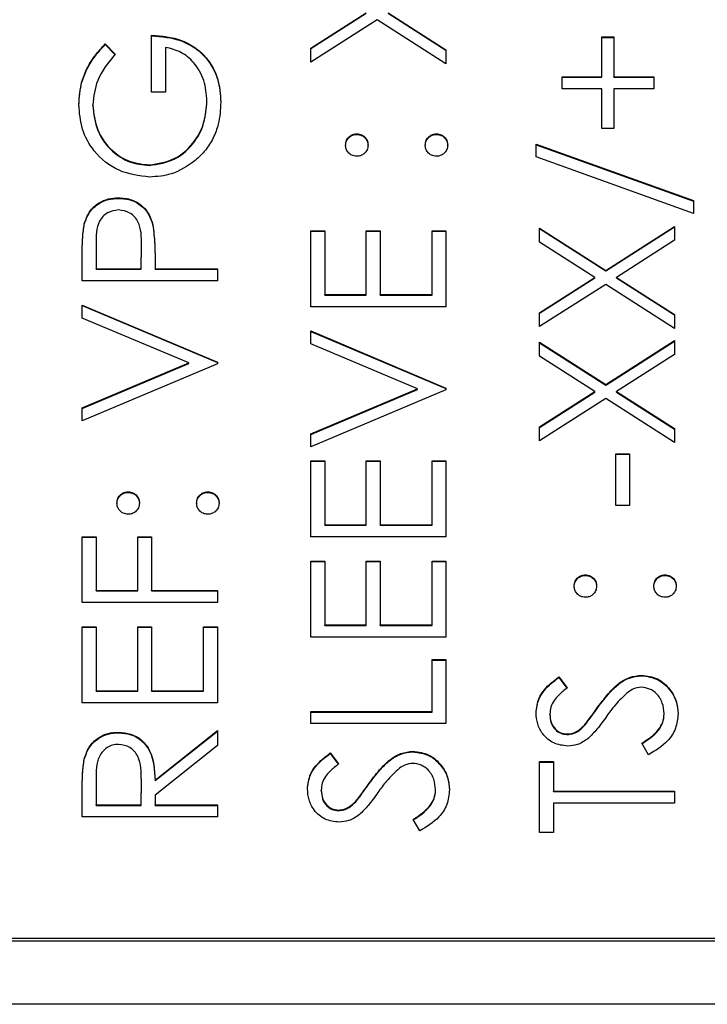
# Model space of a CAD drawing. Header units: millimetres. Extents: x 376 to 1489, y -51 to 902.
# Tile 18 of 30: x 1091.77 to 1098.38, y 413.53 to 423. Entities that reach past the tile are written whole.
import ezdxf

# ---------------------------------------------------------------- set-up
doc = ezdxf.new("R2010")
doc.units = ezdxf.units.MM

msp = doc.modelspace()

# ---------------------------------------------------------------- linework, layer by layer
at = {"color": 7, "linetype": 'Continuous', "lineweight": 25}
for p, q in [((1094.5687, 422.73), (1095.1004, 423.0699)), ((1094.5687, 422.7248), (1095.1004, 423.0647)), ((1095.2056, 423.0028), (1094.5687, 422.5955)), ((1095.8687, 422.5789), (1095.2056, 423.0028)), ((1095.3108, 423.0699), (1095.8687, 422.7134)), ((1095.3108, 423.0647), (1095.8687, 422.7082)), ((1093.0353, 422.3043), (1093.0353, 422.8535)), ((1097.3687, 422.8369), (1097.4853, 422.8369)), ((1097.3687, 422.4541), (1097.3687, 422.8369)), ((1097.3687, 422.8317), (1097.4853, 422.8317)), ((1097.4853, 422.8369), (1097.4853, 422.4541)), ((1092.5905, 422.7703), (1092.6853, 422.6704)), ((1092.5905, 422.7651), (1092.5905, 422.7703)), ((1092.5905, 422.7651), (1092.6853, 422.6653)), ((1093.1687, 422.737), (1093.1687, 422.3043)), ((1094.5687, 422.5955), (1094.5687, 422.73)), ((1095.8687, 422.7134), (1095.8687, 422.5789)), ((1096.9853, 422.4541), (1097.3687, 422.4541)), ((1096.9853, 422.3376), (1096.9853, 422.4541)), ((1096.9853, 422.4489), (1097.3687, 422.4489)), ((1097.3687, 422.4489), (1097.3687, 422.4541)), ((1097.4853, 422.4541), (1097.8687, 422.4541)), ((1097.4853, 422.4489), (1097.4853, 422.4541)), ((1097.4853, 422.4489), (1097.8687, 422.4489)), ((1097.8687, 422.4541), (1097.8687, 422.3376)), ((1097.3687, 422.3376), (1096.9853, 422.3376)), ((1097.3687, 421.9547), (1097.3687, 422.3376)), ((1097.4853, 422.3376), (1097.4853, 421.9547)), ((1097.8687, 422.3376), (1097.4853, 422.3376)), ((1093.1687, 422.3043), (1093.0353, 422.3043)), ((1092.4687, 422.1779), (1092.4687, 422.1831)), ((1093.5687, 422.2154), (1093.5687, 422.2205)), ((1097.4853, 421.9547), (1097.3687, 421.9547)), ((1095.0103, 421.8996), (1095.0103, 421.9048)), ((1095.777, 421.8996), (1095.777, 421.9048)), ((1096.7353, 421.8049), (1098.252, 421.2619)), ((1096.7353, 421.6822), (1096.7353, 421.8049)), ((1096.7353, 421.7998), (1098.252, 421.2567)), ((1098.252, 421.1392), (1096.7353, 421.6822)), ((1093.0129, 421.6), (1093.0129, 421.6052)), ((1092.7174, 421.2838), (1092.7174, 421.289)), ((1098.252, 421.2619), (1098.252, 421.1392)), ((1092.3882, 421.0352), (1092.3882, 421.0403)), ((1093.0473, 421.0248), (1093.0473, 421.0299)), ((1097.4056, 420.5907), (1098.0687, 421.0143)), ((1097.4056, 420.5855), (1098.0687, 421.0092)), ((1098.0687, 421.0143), (1098.0687, 420.8799)), ((1094.5687, 420.9727), (1094.702, 420.9727)), ((1094.5687, 420.2404), (1094.5687, 420.9727)), ((1094.5687, 420.9676), (1094.702, 420.9676)), ((1094.702, 420.9727), (1094.702, 420.3569)), ((1095.102, 420.9727), (1095.2353, 420.9727)), ((1095.102, 420.3569), (1095.102, 420.9727)), ((1095.102, 420.9676), (1095.2353, 420.9676)), ((1095.2353, 420.9727), (1095.2353, 420.3569)), ((1095.7353, 420.9727), (1095.8687, 420.9727)), ((1095.7353, 420.3569), (1095.7353, 420.9727)), ((1095.7353, 420.9676), (1095.8687, 420.9676)), ((1095.8687, 420.9727), (1095.8687, 420.2404)), ((1096.7687, 420.9977), (1097.4056, 420.5907)), ((1096.7687, 420.8632), (1096.7687, 420.9977)), ((1096.7687, 420.9925), (1097.4056, 420.5855)), ((1092.502, 420.844), (1092.502, 420.6065)), ((1092.9353, 420.6065), (1092.9382, 420.8338)), ((1092.9353, 420.6014), (1092.9382, 420.8287)), ((1092.9382, 420.8338), (1092.9382, 420.8393)), ((1092.9382, 420.8287), (1092.9382, 420.8338)), ((1097.3004, 420.5233), (1096.7687, 420.8632)), ((1098.0687, 420.8799), (1097.5108, 420.5233)), ((1092.3687, 420.49), (1092.3687, 420.7446)), ((1093.0687, 420.6994), (1093.0687, 420.6065)), ((1092.502, 420.6065), (1092.9353, 420.6065)), ((1092.502, 420.6014), (1092.502, 420.6065)), ((1092.502, 420.6014), (1092.9353, 420.6014)), ((1092.9353, 420.6014), (1092.9353, 420.6065)), ((1093.0687, 420.6065), (1093.6687, 420.6065)), ((1093.0687, 420.6014), (1093.0687, 420.6065)), ((1093.0687, 420.6014), (1093.6687, 420.6014)), ((1093.6687, 420.6065), (1093.6687, 420.49)), ((1097.4056, 420.5855), (1097.4056, 420.5907)), ((1093.6687, 420.49), (1092.3687, 420.49)), ((1096.7687, 420.1834), (1097.3004, 420.5233)), ((1096.7687, 420.1782), (1097.3004, 420.5182)), ((1097.4056, 420.4562), (1096.7687, 420.049)), ((1097.3004, 420.5182), (1097.3004, 420.5233)), ((1098.0687, 420.0323), (1097.4056, 420.4562)), ((1097.5108, 420.5233), (1098.0687, 420.1668)), ((1097.5108, 420.5182), (1097.5108, 420.5233)), ((1097.5108, 420.5182), (1098.0687, 420.1616)), ((1094.702, 420.3569), (1095.102, 420.3569)), ((1094.702, 420.3517), (1094.702, 420.3569)), ((1094.702, 420.3517), (1095.102, 420.3517)), ((1095.102, 420.3517), (1095.102, 420.3569)), ((1095.2353, 420.3569), (1095.7353, 420.3569)), ((1095.2353, 420.3517), (1095.2353, 420.3569)), ((1095.2353, 420.3517), (1095.7353, 420.3517)), ((1095.7353, 420.3517), (1095.7353, 420.3569)), ((1092.3687, 420.257), (1093.6687, 419.7078)), ((1092.3687, 420.1322), (1092.3687, 420.257)), ((1092.3687, 420.2518), (1093.6687, 419.7026)), ((1095.8687, 420.2404), (1094.5687, 420.2404)), ((1096.7687, 420.049), (1096.7687, 420.1834)), ((1098.0687, 420.1668), (1098.0687, 420.0323)), ((1093.3931, 419.6994), (1092.3687, 420.1322)), ((1094.5687, 420.0073), (1095.8687, 419.4581)), ((1094.5687, 419.8825), (1094.5687, 420.0073)), ((1094.5687, 420.0022), (1095.8687, 419.4529)), ((1095.5931, 419.4498), (1094.5687, 419.8825)), ((1096.7687, 419.8992), (1097.4056, 419.4922)), ((1096.7687, 419.7647), (1096.7687, 419.8992)), ((1096.7687, 419.894), (1097.4056, 419.487)), ((1097.4056, 419.4922), (1098.0687, 419.9158)), ((1097.4056, 419.487), (1098.0687, 419.9106)), ((1098.0687, 419.9158), (1098.0687, 419.7813)), ((1098.0687, 419.7813), (1097.5108, 419.4248)), ((1092.3687, 419.2667), (1093.3931, 419.6994)), ((1092.3687, 419.2615), (1093.3931, 419.6943)), ((1093.6687, 419.6911), (1092.3687, 419.1418)), ((1093.3931, 419.6943), (1093.3931, 419.6994)), ((1093.6687, 419.7078), (1093.6687, 419.6911)), ((1097.3004, 419.4248), (1096.7687, 419.7647)), ((1097.4056, 419.487), (1097.4056, 419.4922)), ((1094.5687, 419.017), (1095.5931, 419.4498)), ((1094.5687, 419.0118), (1095.5931, 419.4446)), ((1095.8687, 419.4414), (1094.5687, 418.8922)), ((1095.5931, 419.4446), (1095.5931, 419.4498)), ((1095.8687, 419.4581), (1095.8687, 419.4414)), ((1096.7687, 419.0849), (1097.3004, 419.4248)), ((1096.7687, 419.0797), (1097.3004, 419.4196)), ((1097.3004, 419.4196), (1097.3004, 419.4248)), ((1097.5108, 419.4248), (1098.0687, 419.0682)), ((1097.5108, 419.4196), (1097.5108, 419.4248)), ((1097.5108, 419.4196), (1098.0687, 419.0631)), ((1097.4056, 419.3577), (1096.7687, 418.9504)), ((1098.0687, 418.9338), (1097.4056, 419.3577)), ((1092.3687, 419.1418), (1092.3687, 419.2667)), ((1094.5687, 418.8922), (1094.5687, 419.017)), ((1096.7687, 418.9504), (1096.7687, 419.0849)), ((1098.0687, 419.0682), (1098.0687, 418.9338)), ((1097.502, 418.8256), (1097.6353, 418.8256)), ((1097.502, 418.3263), (1097.502, 418.8256)), ((1097.6353, 418.8256), (1097.6353, 418.3263)), ((1094.5687, 418.759), (1094.702, 418.759)), ((1094.5687, 418.0267), (1094.5687, 418.759)), ((1094.5687, 418.7539), (1094.702, 418.7539)), ((1094.702, 418.759), (1094.702, 418.1432)), ((1095.102, 418.759), (1095.2353, 418.759)), ((1095.102, 418.1432), (1095.102, 418.759)), ((1095.102, 418.7539), (1095.2353, 418.7539)), ((1095.2353, 418.759), (1095.2353, 418.1432)), ((1095.7353, 418.759), (1095.8687, 418.759)), ((1095.7353, 418.1432), (1095.7353, 418.759)), ((1095.7353, 418.7539), (1095.8687, 418.7539)), ((1095.8687, 418.759), (1095.8687, 418.0267)), ((1097.502, 418.8204), (1097.6353, 418.8204)), ((1092.8103, 418.4543), (1092.8103, 418.4594)), ((1093.577, 418.4543), (1093.577, 418.4594)), ((1097.6353, 418.3263), (1097.502, 418.3263)), ((1094.702, 418.1432), (1095.102, 418.1432)), ((1094.702, 418.138), (1094.702, 418.1432)), ((1094.702, 418.138), (1095.102, 418.138)), ((1095.102, 418.138), (1095.102, 418.1432)), ((1095.2353, 418.1432), (1095.7353, 418.1432)), ((1095.2353, 418.138), (1095.2353, 418.1432)), ((1095.2353, 418.138), (1095.7353, 418.138)), ((1095.7353, 418.138), (1095.7353, 418.1432)), ((1092.3687, 418.0267), (1092.502, 418.0267)), ((1092.3687, 417.3942), (1092.3687, 418.0267)), ((1092.3687, 418.0215), (1092.502, 418.0215)), ((1092.502, 418.0267), (1092.502, 417.5107)), ((1092.902, 418.0267), (1093.0353, 418.0267)), ((1092.902, 417.5107), (1092.902, 418.0267)), ((1092.902, 418.0215), (1093.0353, 418.0215)), ((1093.0353, 418.0267), (1093.0353, 417.5107)), ((1095.8687, 418.0267), (1094.5687, 418.0267)), ((1094.5687, 417.7936), (1094.702, 417.7936)), ((1094.5687, 417.0613), (1094.5687, 417.7936)), ((1094.5687, 417.7885), (1094.702, 417.7885)), ((1094.702, 417.7936), (1094.702, 417.1778)), ((1095.102, 417.7936), (1095.2353, 417.7936)), ((1095.102, 417.1778), (1095.102, 417.7936)), ((1095.102, 417.7885), (1095.2353, 417.7885)), ((1095.2353, 417.7936), (1095.2353, 417.1778)), ((1095.7353, 417.7936), (1095.8687, 417.7936)), ((1095.7353, 417.1778), (1095.7353, 417.7936)), ((1095.7353, 417.7885), (1095.8687, 417.7885)), ((1095.8687, 417.7936), (1095.8687, 417.0613)), ((1097.2103, 417.6553), (1097.2103, 417.6605)), ((1097.977, 417.6553), (1097.977, 417.6605)), ((1092.502, 417.5107), (1092.902, 417.5107)), ((1092.502, 417.5055), (1092.502, 417.5107)), ((1092.502, 417.5055), (1092.902, 417.5055)), ((1092.902, 417.5055), (1092.902, 417.5107)), ((1093.0353, 417.5107), (1093.6687, 417.5107)), ((1093.0353, 417.5055), (1093.0353, 417.5107)), ((1093.0353, 417.5055), (1093.6687, 417.5055)), ((1093.6687, 417.5107), (1093.6687, 417.3942)), ((1093.6687, 417.3942), (1092.3687, 417.3942)), ((1092.3687, 417.1612), (1092.502, 417.1612)), ((1092.3687, 416.4288), (1092.3687, 417.1612)), ((1092.3687, 417.156), (1092.502, 417.156)), ((1092.502, 417.1612), (1092.502, 416.5453)), ((1092.902, 417.1612), (1093.0353, 417.1612)), ((1092.902, 416.5453), (1092.902, 417.1612)), ((1092.902, 417.156), (1093.0353, 417.156)), ((1093.0353, 417.1612), (1093.0353, 416.5453)), ((1093.5353, 417.1612), (1093.6687, 417.1612)), ((1093.5353, 416.5453), (1093.5353, 417.1612)), ((1093.5353, 417.156), (1093.6687, 417.156)), ((1093.6687, 417.1612), (1093.6687, 416.4288)), ((1094.702, 417.1778), (1095.102, 417.1778)), ((1094.702, 417.1726), (1094.702, 417.1778)), ((1094.702, 417.1726), (1095.102, 417.1726)), ((1095.102, 417.1726), (1095.102, 417.1778)), ((1095.2353, 417.1778), (1095.7353, 417.1778)), ((1095.2353, 417.1726), (1095.2353, 417.1778)), ((1095.2353, 417.1726), (1095.7353, 417.1726)), ((1095.7353, 417.1726), (1095.7353, 417.1778)), ((1095.8687, 417.0613), (1094.5687, 417.0613)), ((1095.7353, 416.8449), (1095.8687, 416.8449)), ((1095.7353, 416.3456), (1095.7353, 416.8449)), ((1095.7353, 416.8397), (1095.8687, 416.8397)), ((1095.8687, 416.8449), (1095.8687, 416.2291)), ((1096.9554, 416.6785), (1097.0353, 416.5731)), ((1096.9554, 416.6733), (1096.9554, 416.6785)), ((1096.9554, 416.6733), (1097.0353, 416.568)), ((1097.7502, 416.6899), (1097.7502, 416.6951)), ((1092.502, 416.5453), (1092.902, 416.5453)), ((1092.502, 416.5401), (1092.502, 416.5453)), ((1092.502, 416.5401), (1092.902, 416.5401)), ((1092.902, 416.5401), (1092.902, 416.5453)), ((1093.0353, 416.5453), (1093.5353, 416.5453)), ((1093.0353, 416.5401), (1093.0353, 416.5453)), ((1093.0353, 416.5401), (1093.5353, 416.5401)), ((1093.5353, 416.5401), (1093.5353, 416.5453)), ((1093.6687, 416.4288), (1092.3687, 416.4288)), ((1097.3306, 416.3841), (1097.3306, 416.3893)), ((1094.5687, 416.3456), (1095.7353, 416.3456)), ((1094.5687, 416.2291), (1094.5687, 416.3456)), ((1094.5687, 416.3404), (1095.7353, 416.3404)), ((1095.7353, 416.3404), (1095.7353, 416.3456)), ((1096.8687, 416.3144), (1096.8687, 416.3196)), ((1097.9687, 416.3191), (1097.9687, 416.3243)), ((1095.8687, 416.2291), (1094.5687, 416.2291)), ((1097.2012, 416.2096), (1097.2012, 416.2148)), ((1092.7163, 416.1407), (1092.7163, 416.1459)), ((1093.0687, 415.6855), (1093.6687, 416.1625)), ((1093.0687, 415.6804), (1093.6687, 416.1573)), ((1093.6687, 416.1625), (1093.6687, 416.0184)), ((1097.0332, 416.124), (1097.0332, 416.1292)), ((1093.6687, 416.0184), (1093.0687, 415.5415)), ((1097.8179, 415.9295), (1097.752, 416.0392)), ((1094.7554, 415.9461), (1094.8353, 415.8408)), ((1094.7554, 415.941), (1094.7554, 415.9461)), ((1094.7554, 415.941), (1094.8353, 415.8356)), ((1095.5502, 415.9576), (1095.5502, 415.9628)), ((1092.3864, 415.8791), (1092.3864, 415.8842)), ((1096.7687, 415.8629), (1096.902, 415.8629)), ((1096.7687, 415.1805), (1096.7687, 415.8629)), ((1096.7687, 415.8577), (1096.902, 415.8577)), ((1096.902, 415.8629), (1096.902, 415.5799)), ((1092.502, 415.6902), (1092.502, 415.4468)), ((1092.9353, 415.4468), (1092.9371, 415.6845)), ((1092.9353, 415.4416), (1092.9371, 415.6793)), ((1092.9371, 415.6845), (1092.9371, 415.6896)), ((1092.9371, 415.6793), (1092.9371, 415.6845)), ((1093.0687, 415.6804), (1093.0687, 415.6855)), ((1095.1306, 415.6518), (1095.1306, 415.6569)), ((1092.3687, 415.3303), (1092.3687, 415.5901)), ((1093.0687, 415.5415), (1093.0687, 415.4468)), ((1094.6687, 415.5821), (1094.6687, 415.5872)), ((1095.7687, 415.5867), (1095.7687, 415.5919)), ((1096.902, 415.5799), (1098.0687, 415.5799)), ((1096.902, 415.5748), (1096.902, 415.5799)), ((1096.902, 415.5748), (1098.0687, 415.5748)), ((1098.0687, 415.5799), (1098.0687, 415.4634)), ((1092.502, 415.4468), (1092.9353, 415.4468)), ((1092.502, 415.4416), (1092.502, 415.4468)), ((1092.502, 415.4416), (1092.9353, 415.4416)), ((1092.9353, 415.4416), (1092.9353, 415.4468)), ((1093.0687, 415.4468), (1093.6687, 415.4468)), ((1093.0687, 415.4416), (1093.0687, 415.4468)), ((1093.0687, 415.4416), (1093.6687, 415.4416)), ((1093.6687, 415.4468), (1093.6687, 415.3303)), ((1095.0012, 415.4772), (1095.0012, 415.4824)), ((1098.0687, 415.4634), (1096.902, 415.4634)), ((1096.902, 415.4634), (1096.902, 415.1805)), ((1093.6687, 415.3303), (1092.3687, 415.3303)), ((1094.8332, 415.3917), (1094.8332, 415.3969)), ((1095.6179, 415.1971), (1095.552, 415.3069)), ((1096.902, 415.1805), (1096.7687, 415.1805)), ((1085.2687, 414.1393), (1101.2687, 414.1393)), ((1089.2687, 414.1652), (1101.2687, 414.1652)), ((1103.7687, 413.5274), (1082.7687, 413.5274))]:
    msp.add_line(p, q, dxfattribs=at)
for points, knots in [([(1093.0353, 422.8535), (1093.1335, 422.8455), (1093.3293, 422.8296), (1093.5611, 422.6653), (1093.6862, 422.4409), (1093.6967, 422.2873), (1093.702, 422.2104)], [0, 0, 0, 0, 0.280351, 0.559367, 0.779371, 1, 1, 1, 1]), ([(1093.0353, 422.8484), (1093.1335, 422.8404), (1093.3293, 422.8244), (1093.5611, 422.6601), (1093.6862, 422.4358), (1093.6967, 422.2821), (1093.702, 422.2052)], [0, 0, 0, 0, 0.280351, 0.559367, 0.779371, 1, 1, 1, 1]), ([(1092.3353, 422.187), (1092.3408, 422.2613), (1092.3498, 422.3837), (1092.4152, 422.5423), (1092.4925, 422.6645), (1092.5579, 422.735), (1092.5905, 422.7703)], [0, 0, 0, 0, 0.339527, 0.559586, 0.779731, 1, 1, 1, 1]), ([(1092.3353, 422.1818), (1092.3408, 422.2561), (1092.3498, 422.3786), (1092.4152, 422.5372), (1092.4925, 422.6593), (1092.5579, 422.7299), (1092.5905, 422.7651)], [0, 0, 0, 0, 0.339527, 0.559586, 0.779731, 1, 1, 1, 1]), ([(1093.5687, 422.2205), (1093.5635, 422.2875), (1093.5532, 422.4214), (1093.4566, 422.5858), (1093.323, 422.6998), (1093.2201, 422.7246), (1093.1687, 422.737)], [0, 0, 0, 0, 0.280254, 0.559912, 0.779941, 1, 1, 1, 1]), ([(1092.6853, 422.6704), (1092.6192, 422.5902), (1092.5011, 422.4468), (1092.4786, 422.2637), (1092.4687, 422.1831)], [0, 0, 0, 0, 0.55984, 1, 1, 1, 1]), ([(1093.0181, 421.4887), (1092.9162, 421.5015), (1092.7125, 421.5271), (1092.484, 421.7139), (1092.3547, 421.9467), (1092.3418, 422.1069), (1092.3353, 422.187)], [0, 0, 0, 0, 0.27959, 0.559072, 0.779411, 1, 1, 1, 1]), ([(1092.4687, 422.1831), (1092.4787, 422.101), (1092.4987, 421.9368), (1092.6375, 421.745), (1092.8188, 421.6271), (1092.9482, 421.6125), (1093.0129, 421.6052)], [0, 0, 0, 0, 0.2798474, 0.5595549, 0.7798473, 1, 1, 1, 1]), ([(1092.4687, 422.1779), (1092.4787, 422.0958), (1092.4987, 421.9316), (1092.6375, 421.7398), (1092.8188, 421.6219), (1092.9482, 421.6073), (1093.0129, 421.6)], [0, 0, 0, 0, 0.2798474, 0.5595549, 0.7798473, 1, 1, 1, 1]), ([(1093.0129, 421.6052), (1093.0989, 421.6185), (1093.2709, 421.6451), (1093.4526, 421.8174), (1093.5526, 422.0175), (1093.5633, 422.1528), (1093.5687, 422.2205)], [0, 0, 0, 0, 0.279061, 0.558584, 0.779236, 1, 1, 1, 1]), ([(1093.0129, 421.6), (1093.0989, 421.6133), (1093.2709, 421.6399), (1093.4526, 421.8122), (1093.5526, 422.0123), (1093.5633, 422.1477), (1093.5687, 422.2154)], [0, 0, 0, 0, 0.279061, 0.558584, 0.779236, 1, 1, 1, 1]), ([(1093.702, 422.2104), (1093.6978, 422.1382), (1093.6908, 422.0193), (1093.6323, 421.8637), (1093.5584, 421.7437), (1093.4902, 421.6798), (1093.4562, 421.6479)], [0, 0, 0, 0, 0.339789, 0.559872, 0.779908, 1, 1, 1, 1]), ([(1094.902, 421.7966), (1094.9038, 421.8126), (1094.9074, 421.8446), (1094.9373, 421.8796), (1094.9725, 421.9018), (1094.9977, 421.9038), (1095.0103, 421.9048)], [0, 0, 0, 0, 0.279602, 0.559212, 0.779475, 1, 1, 1, 1]), ([(1094.902, 421.7914), (1094.9038, 421.8075), (1094.9074, 421.8395), (1094.9373, 421.8744), (1094.9725, 421.8967), (1094.9977, 421.8986), (1095.0103, 421.8996)], [0, 0, 0, 0, 0.279602, 0.559212, 0.779475, 1, 1, 1, 1]), ([(1095.0103, 421.9048), (1095.0263, 421.903), (1095.0584, 421.8994), (1095.0935, 421.8697), (1095.1155, 421.8343), (1095.1176, 421.8092), (1095.1187, 421.7966)], [0, 0, 0, 0, 0.279517, 0.559326, 0.779544, 1, 1, 1, 1]), ([(1095.0103, 421.8996), (1095.0263, 421.8978), (1095.0584, 421.8943), (1095.0935, 421.8645), (1095.1155, 421.8291), (1095.1176, 421.804), (1095.1187, 421.7914)], [0, 0, 0, 0, 0.279517, 0.559326, 0.779544, 1, 1, 1, 1]), ([(1095.6687, 421.7966), (1095.6705, 421.8126), (1095.6741, 421.8446), (1095.7039, 421.8796), (1095.7392, 421.9018), (1095.7644, 421.9038), (1095.777, 421.9048)], [0, 0, 0, 0, 0.279602, 0.559212, 0.779475, 1, 1, 1, 1]), ([(1095.6687, 421.7914), (1095.6705, 421.8075), (1095.6741, 421.8395), (1095.7039, 421.8744), (1095.7392, 421.8967), (1095.7644, 421.8986), (1095.777, 421.8996)], [0, 0, 0, 0, 0.279602, 0.559212, 0.779475, 1, 1, 1, 1]), ([(1095.777, 421.9048), (1095.793, 421.9029), (1095.8249, 421.8991), (1095.8601, 421.8696), (1095.8819, 421.8342), (1095.8842, 421.8091), (1095.8853, 421.7966)], [0, 0, 0, 0, 0.279469, 0.559358, 0.779674, 1, 1, 1, 1]), ([(1095.777, 421.8996), (1095.793, 421.8978), (1095.8249, 421.894), (1095.8601, 421.8644), (1095.8819, 421.829), (1095.8842, 421.804), (1095.8853, 421.7914)], [0, 0, 0, 0, 0.279469, 0.559358, 0.779674, 1, 1, 1, 1]), ([(1095.0103, 421.6884), (1094.9944, 421.6904), (1094.9625, 421.6944), (1094.9272, 421.7237), (1094.9055, 421.7591), (1094.9032, 421.7841), (1094.902, 421.7966)], [0, 0, 0, 0, 0.279585, 0.559454, 0.779697, 1, 1, 1, 1]), ([(1095.1187, 421.7966), (1095.1168, 421.7806), (1095.1131, 421.7487), (1095.0835, 421.7135), (1095.048, 421.6917), (1095.0229, 421.6895), (1095.0103, 421.6884)], [0, 0, 0, 0, 0.279647, 0.559299, 0.779615, 1, 1, 1, 1]), ([(1095.777, 421.6884), (1095.761, 421.6903), (1095.7291, 421.6941), (1095.6937, 421.7235), (1095.672, 421.759), (1095.6698, 421.7841), (1095.6687, 421.7966)], [0, 0, 0, 0, 0.279576, 0.559284, 0.779552, 1, 1, 1, 1]), ([(1095.8853, 421.7966), (1095.8834, 421.7807), (1095.8794, 421.7489), (1095.85, 421.7137), (1095.8146, 421.6919), (1095.7895, 421.6896), (1095.777, 421.6884)], [0, 0, 0, 0, 0.279581, 0.559143, 0.779575, 1, 1, 1, 1]), ([(1093.4562, 421.6479), (1093.3818, 421.5966), (1093.2489, 421.505), (1093.0887, 421.4937), (1093.0181, 421.4887)], [0, 0, 0, 0, 0.559317, 1, 1, 1, 1]), ([(1092.3882, 421.0403), (1092.4024, 421.0798), (1092.4309, 421.1587), (1092.5189, 421.2402), (1092.6188, 421.2832), (1092.6845, 421.2871), (1092.7174, 421.289)], [0, 0, 0, 0, 0.279705, 0.559381, 0.779509, 1, 1, 1, 1]), ([(1092.3882, 421.0352), (1092.4024, 421.0746), (1092.4309, 421.1535), (1092.5189, 421.235), (1092.6188, 421.2781), (1092.6845, 421.2819), (1092.7174, 421.2838)], [0, 0, 0, 0, 0.2797054, 0.5593809, 0.7795086, 1, 1, 1, 1]), ([(1092.7174, 421.289), (1092.7602, 421.2859), (1092.8458, 421.2797), (1092.9501, 421.2146), (1093.0175, 421.1262), (1093.0373, 421.062), (1093.0473, 421.0299)], [0, 0, 0, 0, 0.280099, 0.559324, 0.779458, 1, 1, 1, 1]), ([(1092.7174, 421.2838), (1092.7602, 421.2807), (1092.8458, 421.2746), (1092.9501, 421.2095), (1093.0175, 421.121), (1093.0373, 421.0569), (1093.0473, 421.0248)], [0, 0, 0, 0, 0.2800989, 0.5593238, 0.7794579, 1, 1, 1, 1]), ([(1092.7179, 421.1725), (1092.6806, 421.1666), (1092.6244, 421.1577), (1092.5658, 421.1099), (1092.5, 421.0182), (1092.5011, 420.9214), (1092.502, 420.844)], [0, 0, 0, 0, 0.2489693, 0.3747291, 0.500383, 1, 1, 1, 1]), ([(1092.9382, 420.8338), (1092.9385, 420.9129), (1092.9388, 421.0119), (1092.8738, 421.1078), (1092.814, 421.1577), (1092.7563, 421.1666), (1092.7179, 421.1725)], [0, 0, 0, 0, 0.499721, 0.62535, 0.751083, 1, 1, 1, 1]), ([(1092.3687, 420.7446), (1092.3685, 420.8001), (1092.3682, 420.8992), (1092.3821, 420.9972), (1092.3882, 421.0403)], [0, 0, 0, 0, 0.560314, 1, 1, 1, 1]), ([(1092.3687, 420.7395), (1092.3685, 420.795), (1092.3682, 420.894), (1092.3821, 420.9921), (1092.3882, 421.0352)], [0, 0, 0, 0, 0.560314, 1, 1, 1, 1]), ([(1093.0473, 421.0299), (1093.055, 420.9685), (1093.0689, 420.8587), (1093.0687, 420.7481), (1093.0687, 420.6994)], [0, 0, 0, 0, 0.5596942, 1, 1, 1, 1]), ([(1093.0473, 421.0248), (1093.055, 420.9633), (1093.0689, 420.8535), (1093.0687, 420.7429), (1093.0687, 420.6942)], [0, 0, 0, 0, 0.559694, 1, 1, 1, 1]), ([(1092.702, 418.3512), (1092.7038, 418.3672), (1092.7074, 418.3992), (1092.7373, 418.4342), (1092.7725, 418.4564), (1092.7977, 418.4584), (1092.8103, 418.4594)], [0, 0, 0, 0, 0.279602, 0.559212, 0.779475, 1, 1, 1, 1]), ([(1092.702, 418.3461), (1092.7038, 418.3621), (1092.7074, 418.3941), (1092.7373, 418.4291), (1092.7725, 418.4513), (1092.7977, 418.4533), (1092.8103, 418.4543)], [0, 0, 0, 0, 0.2796016, 0.559212, 0.7794752, 1, 1, 1, 1]), ([(1092.8103, 418.4594), (1092.8263, 418.4576), (1092.8584, 418.4541), (1092.8935, 418.4243), (1092.9155, 418.3889), (1092.9176, 418.3638), (1092.9187, 418.3512)], [0, 0, 0, 0, 0.279517, 0.559326, 0.779544, 1, 1, 1, 1]), ([(1092.8103, 418.4543), (1092.8263, 418.4525), (1092.8584, 418.4489), (1092.8935, 418.4191), (1092.9155, 418.3838), (1092.9176, 418.3586), (1092.9187, 418.3461)], [0, 0, 0, 0, 0.2795175, 0.5593264, 0.7795441, 1, 1, 1, 1]), ([(1093.4687, 418.3512), (1093.4705, 418.3672), (1093.4741, 418.3992), (1093.5039, 418.4342), (1093.5392, 418.4564), (1093.5644, 418.4584), (1093.577, 418.4594)], [0, 0, 0, 0, 0.279602, 0.559212, 0.779475, 1, 1, 1, 1]), ([(1093.4687, 418.3461), (1093.4705, 418.3621), (1093.4741, 418.3941), (1093.5039, 418.4291), (1093.5392, 418.4513), (1093.5644, 418.4533), (1093.577, 418.4543)], [0, 0, 0, 0, 0.279602, 0.559212, 0.779475, 1, 1, 1, 1]), ([(1093.577, 418.4594), (1093.593, 418.4575), (1093.6249, 418.4538), (1093.6601, 418.4242), (1093.6819, 418.3888), (1093.6842, 418.3638), (1093.6853, 418.3512)], [0, 0, 0, 0, 0.279469, 0.559358, 0.779674, 1, 1, 1, 1]), ([(1093.577, 418.4543), (1093.593, 418.4524), (1093.6249, 418.4486), (1093.6601, 418.419), (1093.6819, 418.3836), (1093.6842, 418.3586), (1093.6853, 418.3461)], [0, 0, 0, 0, 0.2794691, 0.5593578, 0.7796739, 1, 1, 1, 1]), ([(1092.8103, 418.243), (1092.7944, 418.245), (1092.7625, 418.249), (1092.7272, 418.2783), (1092.7055, 418.3137), (1092.7032, 418.3387), (1092.702, 418.3512)], [0, 0, 0, 0, 0.279585, 0.559454, 0.779697, 1, 1, 1, 1]), ([(1092.9187, 418.3512), (1092.9168, 418.3353), (1092.9131, 418.3033), (1092.8835, 418.2681), (1092.848, 418.2464), (1092.8229, 418.2441), (1092.8103, 418.243)], [0, 0, 0, 0, 0.2796468, 0.5592988, 0.7796148, 1, 1, 1, 1]), ([(1093.577, 418.243), (1093.561, 418.2449), (1093.5291, 418.2487), (1093.4937, 418.2781), (1093.472, 418.3136), (1093.4698, 418.3387), (1093.4687, 418.3512)], [0, 0, 0, 0, 0.2795762, 0.5592837, 0.7795524, 1, 1, 1, 1]), ([(1093.6853, 418.3512), (1093.6834, 418.3353), (1093.6794, 418.3035), (1093.65, 418.2683), (1093.6146, 418.2465), (1093.5895, 418.2442), (1093.577, 418.243)], [0, 0, 0, 0, 0.279581, 0.559143, 0.779575, 1, 1, 1, 1]), ([(1097.102, 417.5523), (1097.1038, 417.5683), (1097.1074, 417.6003), (1097.1373, 417.6353), (1097.1725, 417.6575), (1097.1977, 417.6595), (1097.2103, 417.6605)], [0, 0, 0, 0, 0.279602, 0.559212, 0.779475, 1, 1, 1, 1]), ([(1097.102, 417.5471), (1097.1038, 417.5631), (1097.1074, 417.5951), (1097.1373, 417.6301), (1097.1725, 417.6523), (1097.1977, 417.6543), (1097.2103, 417.6553)], [0, 0, 0, 0, 0.2796016, 0.559212, 0.7794752, 1, 1, 1, 1]), ([(1097.2103, 417.6605), (1097.2263, 417.6587), (1097.2584, 417.6551), (1097.2935, 417.6254), (1097.3155, 417.59), (1097.3176, 417.5649), (1097.3187, 417.5523)], [0, 0, 0, 0, 0.279517, 0.559326, 0.779544, 1, 1, 1, 1]), ([(1097.2103, 417.6553), (1097.2263, 417.6535), (1097.2584, 417.65), (1097.2935, 417.6202), (1097.3155, 417.5848), (1097.3176, 417.5597), (1097.3187, 417.5471)], [0, 0, 0, 0, 0.279517, 0.559326, 0.779544, 1, 1, 1, 1]), ([(1097.8687, 417.5523), (1097.8705, 417.5683), (1097.8741, 417.6003), (1097.9039, 417.6353), (1097.9392, 417.6575), (1097.9644, 417.6595), (1097.977, 417.6605)], [0, 0, 0, 0, 0.279602, 0.559212, 0.779475, 1, 1, 1, 1]), ([(1097.8687, 417.5471), (1097.8705, 417.5631), (1097.8741, 417.5951), (1097.9039, 417.6301), (1097.9392, 417.6523), (1097.9644, 417.6543), (1097.977, 417.6553)], [0, 0, 0, 0, 0.279602, 0.559212, 0.779475, 1, 1, 1, 1]), ([(1097.977, 417.6605), (1097.993, 417.6586), (1098.0249, 417.6548), (1098.0601, 417.6253), (1098.0819, 417.5899), (1098.0842, 417.5648), (1098.0853, 417.5523)], [0, 0, 0, 0, 0.279469, 0.559358, 0.779674, 1, 1, 1, 1]), ([(1097.977, 417.6553), (1097.993, 417.6534), (1098.0249, 417.6497), (1098.0601, 417.6201), (1098.0819, 417.5847), (1098.0842, 417.5597), (1098.0853, 417.5471)], [0, 0, 0, 0, 0.279469, 0.559358, 0.779674, 1, 1, 1, 1]), ([(1097.2103, 417.4441), (1097.1944, 417.4461), (1097.1625, 417.45), (1097.1272, 417.4794), (1097.1055, 417.5148), (1097.1032, 417.5398), (1097.102, 417.5523)], [0, 0, 0, 0, 0.279585, 0.559454, 0.779697, 1, 1, 1, 1]), ([(1097.3187, 417.5523), (1097.3168, 417.5363), (1097.3131, 417.5044), (1097.2835, 417.4692), (1097.248, 417.4474), (1097.2229, 417.4452), (1097.2103, 417.4441)], [0, 0, 0, 0, 0.279647, 0.559299, 0.779615, 1, 1, 1, 1]), ([(1097.977, 417.4441), (1097.961, 417.446), (1097.9291, 417.4498), (1097.8937, 417.4792), (1097.872, 417.5147), (1097.8698, 417.5398), (1097.8687, 417.5523)], [0, 0, 0, 0, 0.279576, 0.559284, 0.779552, 1, 1, 1, 1]), ([(1098.0853, 417.5523), (1098.0834, 417.5364), (1098.0794, 417.5046), (1098.05, 417.4693), (1098.0146, 417.4476), (1097.9895, 417.4453), (1097.977, 417.4441)], [0, 0, 0, 0, 0.2795812, 0.5591432, 0.7795754, 1, 1, 1, 1]), ([(1096.7353, 416.3326), (1096.7411, 416.3812), (1096.7505, 416.4614), (1096.813, 416.5557), (1096.8801, 416.6218), (1096.9303, 416.6596), (1096.9554, 416.6785)], [0, 0, 0, 0, 0.338729, 0.558835, 0.779344, 1, 1, 1, 1]), ([(1096.7353, 416.3274), (1096.7411, 416.376), (1096.7505, 416.4562), (1096.813, 416.5506), (1096.8801, 416.6166), (1096.9303, 416.6544), (1096.9554, 416.6733)], [0, 0, 0, 0, 0.338729, 0.558835, 0.779344, 1, 1, 1, 1]), ([(1097.3306, 416.3893), (1097.3673, 416.4383), (1097.4277, 416.519), (1097.5281, 416.617), (1097.6315, 416.6805), (1097.7107, 416.6902), (1097.7502, 416.6951)], [0, 0, 0, 0, 0.340499, 0.560704, 0.780578, 1, 1, 1, 1]), ([(1097.3306, 416.3841), (1097.3673, 416.4331), (1097.4277, 416.5138), (1097.5281, 416.6118), (1097.6315, 416.6753), (1097.7107, 416.6851), (1097.7502, 416.6899)], [0, 0, 0, 0, 0.340499, 0.560704, 0.780578, 1, 1, 1, 1]), ([(1097.7502, 416.6951), (1097.8033, 416.6879), (1097.9098, 416.6733), (1098.0231, 416.5695), (1098.0918, 416.4497), (1098.0986, 416.3661), (1098.102, 416.3243)], [0, 0, 0, 0, 0.279183, 0.559085, 0.779446, 1, 1, 1, 1]), ([(1097.7502, 416.6899), (1097.8033, 416.6827), (1097.9098, 416.6682), (1098.0231, 416.5644), (1098.0918, 416.4445), (1098.0986, 416.3609), (1098.102, 416.3191)], [0, 0, 0, 0, 0.279183, 0.559085, 0.779446, 1, 1, 1, 1]), ([(1097.0353, 416.5731), (1097.0074, 416.5507), (1096.9613, 416.5138), (1096.9057, 416.4528), (1096.874, 416.3892), (1096.8705, 416.3428), (1096.8687, 416.3196)], [0, 0, 0, 0, 0.340409, 0.560482, 0.78018, 1, 1, 1, 1]), ([(1097.7483, 416.5786), (1097.7224, 416.5754), (1097.6761, 416.5697), (1097.6377, 416.5436), (1097.6207, 416.5321)], [0, 0, 0, 0, 0.55899, 1, 1, 1, 1]), ([(1097.9687, 416.3243), (1097.9651, 416.3592), (1097.9581, 416.4289), (1097.9056, 416.5142), (1097.8307, 416.5683), (1097.7758, 416.5752), (1097.7483, 416.5786)], [0, 0, 0, 0, 0.280276, 0.560148, 0.780153, 1, 1, 1, 1]), ([(1097.6207, 416.5321), (1097.5779, 416.4921), (1097.5013, 416.4206), (1097.4403, 416.3355), (1097.4134, 416.298)], [0, 0, 0, 0, 0.559496, 1, 1, 1, 1]), ([(1097.2012, 416.2148), (1097.2261, 416.2468), (1097.2706, 416.304), (1097.3123, 416.3632), (1097.3306, 416.3893)], [0, 0, 0, 0, 0.559906, 1, 1, 1, 1]), ([(1097.2012, 416.2096), (1097.2261, 416.2416), (1097.2706, 416.2988), (1097.3123, 416.358), (1097.3306, 416.3841)], [0, 0, 0, 0, 0.5599058, 1, 1, 1, 1]), ([(1097.0387, 416.0127), (1096.9925, 416.0183), (1096.9003, 416.0296), (1096.8001, 416.1182), (1096.7446, 416.2243), (1096.7384, 416.2965), (1096.7353, 416.3326)], [0, 0, 0, 0, 0.279553, 0.558798, 0.779378, 1, 1, 1, 1]), ([(1096.8687, 416.3196), (1096.8707, 416.2932), (1096.8747, 416.2406), (1096.9153, 416.1772), (1096.971, 416.1356), (1097.0125, 416.1313), (1097.0332, 416.1292)], [0, 0, 0, 0, 0.280274, 0.559931, 0.77992, 1, 1, 1, 1]), ([(1096.8687, 416.3144), (1096.8707, 416.2881), (1096.8747, 416.2354), (1096.9153, 416.172), (1096.971, 416.1304), (1097.0125, 416.1262), (1097.0332, 416.124)], [0, 0, 0, 0, 0.280274, 0.559931, 0.77992, 1, 1, 1, 1]), ([(1097.4134, 416.298), (1097.3835, 416.2557), (1097.33, 416.1801), (1097.2652, 416.1142), (1097.2366, 416.0853)], [0, 0, 0, 0, 0.560413, 1, 1, 1, 1]), ([(1097.752, 416.0392), (1097.8114, 416.0778), (1097.8941, 416.1316), (1097.96, 416.2416), (1097.9658, 416.2967), (1097.9687, 416.3243)], [0, 0, 0, 0, 0.559321, 0.779782, 1, 1, 1, 1]), ([(1097.752, 416.0341), (1097.8114, 416.0726), (1097.8941, 416.1264), (1097.96, 416.2364), (1097.9658, 416.2915), (1097.9687, 416.3191)], [0, 0, 0, 0, 0.559321, 0.779782, 1, 1, 1, 1]), ([(1098.102, 416.3243), (1098.0972, 416.2762), (1098.0875, 416.1802), (1097.9896, 416.0322), (1097.883, 415.9685), (1097.8179, 415.9295)], [0, 0, 0, 0, 0.27988, 0.559666, 1, 1, 1, 1]), ([(1097.0332, 416.1292), (1097.0514, 416.1307), (1097.0877, 416.1338), (1097.1475, 416.1619), (1097.1808, 416.1947), (1097.2012, 416.2148)], [0, 0, 0, 0, 0.279946, 0.559774, 1, 1, 1, 1]), ([(1097.0332, 416.124), (1097.0514, 416.1256), (1097.0877, 416.1286), (1097.1475, 416.1567), (1097.1808, 416.1895), (1097.2012, 416.2096)], [0, 0, 0, 0, 0.279946, 0.559774, 1, 1, 1, 1]), ([(1092.3864, 415.8842), (1092.3999, 415.925), (1092.4269, 416.0064), (1092.5145, 416.0921), (1092.6154, 416.1394), (1092.6827, 416.1437), (1092.7163, 416.1459)], [0, 0, 0, 0, 0.279797, 0.5595, 0.779626, 1, 1, 1, 1]), ([(1092.3864, 415.8791), (1092.3999, 415.9198), (1092.4269, 416.0012), (1092.5145, 416.0869), (1092.6154, 416.1342), (1092.6827, 416.1385), (1092.7163, 416.1407)], [0, 0, 0, 0, 0.2797971, 0.5594998, 0.7796265, 1, 1, 1, 1]), ([(1092.7163, 416.1459), (1092.7574, 416.1425), (1092.8396, 416.1356), (1092.9488, 416.0715), (1093.058, 415.9251), (1093.0643, 415.7843), (1093.0687, 415.6855)], [0, 0, 0, 0, 0.18712, 0.373979, 0.560911, 1, 1, 1, 1]), ([(1092.7163, 416.1407), (1092.7574, 416.1373), (1092.8396, 416.1305), (1092.9488, 416.0663), (1093.058, 415.92), (1093.0643, 415.7791), (1093.0687, 415.6804)], [0, 0, 0, 0, 0.1871202, 0.3739789, 0.5609112, 1, 1, 1, 1]), ([(1097.2366, 416.0853), (1097.2029, 416.0624), (1097.1427, 416.0215), (1097.0705, 416.0154), (1097.0387, 416.0127)], [0, 0, 0, 0, 0.5598405, 1, 1, 1, 1]), ([(1092.716, 416.0293), (1092.697, 416.0279), (1092.6589, 416.0251), (1092.607, 415.9993), (1092.563, 415.9628), (1092.4995, 415.8665), (1092.5009, 415.7685), (1092.502, 415.6902)], [0, 0, 0, 0, 0.125307, 0.250617, 0.375954, 0.501281, 1, 1, 1, 1]), ([(1092.9371, 415.6845), (1092.9369, 415.7642), (1092.9366, 415.864), (1092.8731, 415.9625), (1092.8134, 416.014), (1092.7549, 416.0232), (1092.716, 416.0293)], [0, 0, 0, 0, 0.499827, 0.625498, 0.751208, 1, 1, 1, 1]), ([(1094.5353, 415.6002), (1094.5411, 415.6488), (1094.5505, 415.729), (1094.613, 415.8234), (1094.6801, 415.8895), (1094.7303, 415.9272), (1094.7554, 415.9461)], [0, 0, 0, 0, 0.3387292, 0.5588354, 0.7793438, 1, 1, 1, 1]), ([(1094.5353, 415.5951), (1094.5411, 415.6437), (1094.5505, 415.7238), (1094.613, 415.8182), (1094.6801, 415.8843), (1094.7303, 415.9221), (1094.7554, 415.941)], [0, 0, 0, 0, 0.338729, 0.558835, 0.779344, 1, 1, 1, 1]), ([(1095.1306, 415.6569), (1095.1673, 415.7059), (1095.2277, 415.7867), (1095.3281, 415.8846), (1095.4315, 415.9481), (1095.5107, 415.9579), (1095.5502, 415.9628)], [0, 0, 0, 0, 0.340499, 0.560704, 0.780578, 1, 1, 1, 1]), ([(1095.1306, 415.6518), (1095.1673, 415.7008), (1095.2277, 415.7815), (1095.3281, 415.8794), (1095.4315, 415.943), (1095.5107, 415.9527), (1095.5502, 415.9576)], [0, 0, 0, 0, 0.340499, 0.560704, 0.780578, 1, 1, 1, 1]), ([(1095.5502, 415.9628), (1095.6033, 415.9555), (1095.7098, 415.941), (1095.8231, 415.8372), (1095.8918, 415.7173), (1095.8986, 415.6337), (1095.902, 415.5919)], [0, 0, 0, 0, 0.279183, 0.559085, 0.779446, 1, 1, 1, 1]), ([(1095.5502, 415.9576), (1095.6033, 415.9503), (1095.7098, 415.9358), (1095.8231, 415.832), (1095.8918, 415.7121), (1095.8986, 415.6285), (1095.902, 415.5867)], [0, 0, 0, 0, 0.279183, 0.559085, 0.779446, 1, 1, 1, 1]), ([(1092.3687, 415.5901), (1092.3685, 415.6452), (1092.3682, 415.7437), (1092.3808, 415.8413), (1092.3864, 415.8842)], [0, 0, 0, 0, 0.56024, 1, 1, 1, 1]), ([(1092.3687, 415.5849), (1092.3685, 415.6401), (1092.3682, 415.7385), (1092.3808, 415.8361), (1092.3864, 415.8791)], [0, 0, 0, 0, 0.5602397, 1, 1, 1, 1]), ([(1094.8353, 415.8408), (1094.8074, 415.8184), (1094.7613, 415.7814), (1094.7057, 415.7205), (1094.674, 415.6569), (1094.6705, 415.6104), (1094.6687, 415.5872)], [0, 0, 0, 0, 0.340409, 0.560482, 0.78018, 1, 1, 1, 1]), ([(1095.4207, 415.7997), (1095.3779, 415.7597), (1095.3013, 415.6882), (1095.2403, 415.6031), (1095.2134, 415.5656)], [0, 0, 0, 0, 0.559496, 1, 1, 1, 1]), ([(1095.5483, 415.8463), (1095.5224, 415.8431), (1095.4761, 415.8373), (1095.4377, 415.8112), (1095.4207, 415.7997)], [0, 0, 0, 0, 0.55899, 1, 1, 1, 1]), ([(1095.7687, 415.5919), (1095.7651, 415.6268), (1095.7581, 415.6966), (1095.7056, 415.7818), (1095.6307, 415.836), (1095.5758, 415.8428), (1095.5483, 415.8463)], [0, 0, 0, 0, 0.280276, 0.560148, 0.780153, 1, 1, 1, 1]), ([(1095.0012, 415.4824), (1095.0261, 415.5144), (1095.0706, 415.5716), (1095.1123, 415.6309), (1095.1306, 415.6569)], [0, 0, 0, 0, 0.559906, 1, 1, 1, 1]), ([(1095.0012, 415.4772), (1095.0261, 415.5093), (1095.0706, 415.5665), (1095.1123, 415.6257), (1095.1306, 415.6518)], [0, 0, 0, 0, 0.5599058, 1, 1, 1, 1]), ([(1094.8387, 415.2803), (1094.7925, 415.286), (1094.7003, 415.2972), (1094.6001, 415.3859), (1094.5446, 415.4919), (1094.5384, 415.5641), (1094.5353, 415.6002)], [0, 0, 0, 0, 0.279553, 0.558798, 0.779378, 1, 1, 1, 1]), ([(1094.6687, 415.5872), (1094.6707, 415.5609), (1094.6747, 415.5082), (1094.7153, 415.4448), (1094.771, 415.4032), (1094.8125, 415.399), (1094.8332, 415.3969)], [0, 0, 0, 0, 0.280274, 0.559931, 0.77992, 1, 1, 1, 1]), ([(1094.6687, 415.5821), (1094.6707, 415.5557), (1094.6747, 415.503), (1094.7153, 415.4396), (1094.771, 415.3981), (1094.8125, 415.3938), (1094.8332, 415.3917)], [0, 0, 0, 0, 0.280274, 0.559931, 0.77992, 1, 1, 1, 1]), ([(1095.2134, 415.5656), (1095.1835, 415.5233), (1095.13, 415.4478), (1095.0652, 415.3819), (1095.0366, 415.3529)], [0, 0, 0, 0, 0.560413, 1, 1, 1, 1]), ([(1095.552, 415.3069), (1095.6114, 415.3455), (1095.6941, 415.3992), (1095.76, 415.5092), (1095.7658, 415.5644), (1095.7687, 415.5919)], [0, 0, 0, 0, 0.5593206, 0.7797817, 1, 1, 1, 1]), ([(1095.552, 415.3017), (1095.6114, 415.3403), (1095.6941, 415.3941), (1095.76, 415.5041), (1095.7658, 415.5592), (1095.7687, 415.5867)], [0, 0, 0, 0, 0.5593206, 0.7797817, 1, 1, 1, 1]), ([(1095.902, 415.5919), (1095.8972, 415.5439), (1095.8875, 415.4478), (1095.7896, 415.2999), (1095.683, 415.2361), (1095.6179, 415.1971)], [0, 0, 0, 0, 0.27988, 0.559666, 1, 1, 1, 1]), ([(1094.8332, 415.3969), (1094.8514, 415.3984), (1094.8877, 415.4014), (1094.9475, 415.4295), (1094.9808, 415.4624), (1095.0012, 415.4824)], [0, 0, 0, 0, 0.279946, 0.559774, 1, 1, 1, 1]), ([(1094.8332, 415.3917), (1094.8514, 415.3932), (1094.8877, 415.3963), (1094.9475, 415.4244), (1094.9808, 415.4572), (1095.0012, 415.4772)], [0, 0, 0, 0, 0.2799464, 0.5597741, 1, 1, 1, 1]), ([(1095.0366, 415.3529), (1095.0029, 415.33), (1094.9427, 415.2892), (1094.8705, 415.283), (1094.8387, 415.2803)], [0, 0, 0, 0, 0.55984, 1, 1, 1, 1])]:
    msp.add_open_spline(points, degree=3, knots=knots, dxfattribs=at)

doc.saveas('drawing.dxf')
